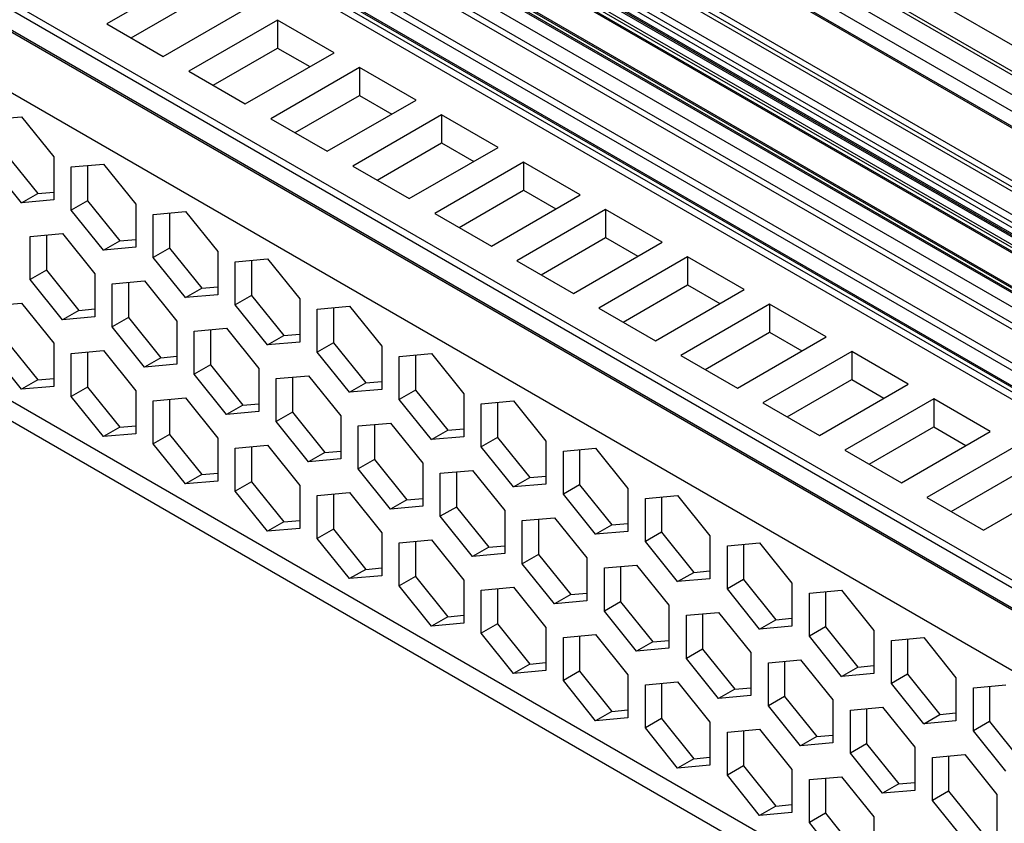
# Model space of a CAD drawing. Header units: inches. Extents: x 0 to 34, y 0 to 22.
# Tile 73 of 88: x 28.033 to 28.457, y 15.344 to 15.69. Entities that reach past the tile are written whole.
import ezdxf

# ---------------------------------------------------------------- set-up
doc = ezdxf.new("R2010")
doc.units = ezdxf.units.IN
doc.header["$LTSCALE"] = 1.87
doc.header["$MEASUREMENT"] = 0
doc.layers.get('0').update_dxf_attribs({"linetype": 'CONTINUOUS'})

msp = doc.modelspace()

# ---------------------------------------------------------------- linework, layer by layer
at = {"color": 7, "linetype": 'CONTINUOUS'}
for p, q in [((28.84755, 15.22477), (25.84234, 16.95994)), ((25.84095, 16.95753), (28.84615, 15.22236)), ((28.84615, 15.21352), (25.84095, 16.94869)), ((25.84136, 16.94779), (28.84656, 15.21262)), ((28.84267, 15.18861), (25.84513, 16.91936)), ((28.8472, 15.45563), (26.35179, 16.89644)), ((28.8472, 15.44438), (26.35179, 16.88519)), ((28.8472, 15.44277), (26.35179, 16.88358)), ((28.8472, 15.43433), (26.35179, 16.87514)), ((28.8472, 15.4271), (26.35179, 16.86791)), ((26.35179, 16.86145), (28.8472, 15.42063)), ((26.35179, 16.86078), (28.8472, 15.41997)), ((28.8472, 15.39726), (26.35179, 16.83807)), ((28.8472, 15.3945), (26.35179, 16.83531)), ((28.8472, 15.39254), (26.35179, 16.83335)), ((28.8472, 15.38249), (26.35179, 16.82331)), ((26.35179, 16.82009), (28.8472, 15.37928)), ((28.8472, 15.37687), (26.35179, 16.81768)), ((26.35179, 16.81513), (28.8472, 15.37432)), ((26.35179, 16.81447), (28.8472, 15.37365)), ((28.8472, 15.37285), (26.35179, 16.81366)), ((26.35179, 16.81045), (28.8472, 15.36963)), ((28.8472, 15.36829), (26.35179, 16.8091)), ((26.35179, 16.8075), (28.8472, 15.36668)), ((28.8472, 15.36602), (26.35179, 16.80683)), ((28.8472, 15.35155), (26.35179, 16.79237)), ((26.35179, 16.7917), (28.8472, 15.35089)), ((28.8472, 15.34954), (26.35179, 16.79036)), ((26.35179, 16.78969), (28.8472, 15.34888)), ((25.84513, 16.78656), (28.84267, 15.05581)), ((28.8472, 15.34271), (26.35179, 16.78353)), ((28.8472, 15.33588), (26.35179, 16.7767)), ((25.85043, 16.77485), (28.8472, 15.04455)), ((28.8472, 15.33307), (26.35179, 16.77388)), ((28.8472, 15.3186), (26.35179, 16.75942)), ((26.35179, 16.7562), (28.8472, 15.31539)), ((26.34884, 16.74546), (28.8472, 15.30293)), ((28.8472, 15.30615), (26.35171, 16.74701)), ((28.8472, 15.30872), (26.35179, 16.74953)), ((26.35179, 16.74887), (28.8472, 15.30805)), ((28.10836, 15.71024), (28.07008, 15.68814)), ((28.08052, 15.68211), (28.10836, 15.69819)), ((28.09444, 15.67408), (28.13271, 15.69618)), ((28.14371, 15.68983), (28.10543, 15.66773)), ((28.16807, 15.67576), (28.14371, 15.68983)), ((28.14371, 15.68983), (28.14371, 15.67777)), ((28.07008, 15.68814), (28.09444, 15.67408)), ((28.11587, 15.6617), (28.14371, 15.67777)), ((28.14371, 15.67777), (28.15763, 15.66974)), ((28.12979, 15.65366), (28.16807, 15.67576)), ((28.10543, 15.66773), (28.12979, 15.65366)), ((28.17907, 15.66942), (28.14079, 15.64731)), ((28.20342, 15.65535), (28.17907, 15.66942)), ((28.17907, 15.66942), (28.17907, 15.65736)), ((28.15123, 15.64129), (28.17907, 15.65736)), ((28.16515, 15.63325), (28.20342, 15.65535)), ((28.17907, 15.65736), (28.19299, 15.64932)), ((28.01941, 15.6469), (28.03333, 15.64814)), ((28.03333, 15.64814), (28.04725, 15.63083)), ((28.14079, 15.64731), (28.16515, 15.63325)), ((28.21442, 15.649), (28.17614, 15.6269)), ((28.23878, 15.63494), (28.21442, 15.649)), ((28.21442, 15.649), (28.21442, 15.63695)), ((28.18658, 15.62087), (28.21442, 15.63695)), ((28.2005, 15.61284), (28.23878, 15.63494)), ((28.21442, 15.63695), (28.22834, 15.62891)), ((28.02637, 15.63236), (28.04029, 15.61504)), ((28.04725, 15.63083), (28.04725, 15.61227)), ((28.03333, 15.61103), (28.01941, 15.62834)), ((28.05477, 15.62649), (28.06868, 15.62773)), ((28.05477, 15.60793), (28.05477, 15.62649)), ((28.06173, 15.62711), (28.06173, 15.61195)), ((28.06868, 15.62773), (28.0826, 15.61041)), ((28.17614, 15.6269), (28.2005, 15.61284)), ((28.24978, 15.62859), (28.2115, 15.60649)), ((28.27414, 15.61452), (28.24978, 15.62859)), ((28.24978, 15.62859), (28.24978, 15.61653)), ((28.22194, 15.60046), (28.24978, 15.61653)), ((28.24978, 15.61653), (28.2637, 15.6085)), ((28.03333, 15.61103), (28.04029, 15.61504)), ((28.04725, 15.61227), (28.03333, 15.61103)), ((28.04029, 15.61504), (28.04725, 15.61567)), ((28.23586, 15.59242), (28.27414, 15.61452)), ((28.06173, 15.61195), (28.05477, 15.60793)), ((28.06868, 15.59061), (28.05477, 15.60793)), ((28.06173, 15.61195), (28.07564, 15.59463)), ((28.0826, 15.61041), (28.0826, 15.59185)), ((28.28513, 15.60817), (28.24685, 15.58607)), ((28.30949, 15.59411), (28.28513, 15.60817)), ((28.28513, 15.60817), (28.28513, 15.59612)), ((28.09012, 15.60607), (28.10404, 15.60732)), ((28.09012, 15.58751), (28.09012, 15.60607)), ((28.09708, 15.60669), (28.09708, 15.59153)), ((28.10404, 15.60732), (28.11796, 15.59)), ((28.2115, 15.60649), (28.23586, 15.59242)), ((28.03709, 15.59651), (28.05101, 15.59776)), ((28.03709, 15.57795), (28.03709, 15.59651)), ((28.04405, 15.59713), (28.04405, 15.58197)), ((28.05101, 15.59776), (28.06493, 15.58044)), ((28.07564, 15.59463), (28.0826, 15.59525)), ((28.25729, 15.58005), (28.28513, 15.59612)), ((28.28513, 15.59612), (28.29905, 15.58808)), ((28.06868, 15.59061), (28.07564, 15.59463)), ((28.0826, 15.59185), (28.06868, 15.59061)), ((28.09708, 15.59153), (28.09012, 15.58751)), ((28.09708, 15.59153), (28.111, 15.57422)), ((28.27121, 15.57201), (28.30949, 15.59411)), ((28.10404, 15.5702), (28.09012, 15.58751)), ((28.11796, 15.59), (28.11796, 15.57144)), ((28.12548, 15.58566), (28.1394, 15.5869)), ((28.1394, 15.5869), (28.15332, 15.56959)), ((28.32049, 15.58776), (28.28221, 15.56566)), ((28.34485, 15.5737), (28.32049, 15.58776)), ((28.32049, 15.58776), (28.32049, 15.57571)), ((28.12548, 15.5671), (28.12548, 15.58566)), ((28.13244, 15.58628), (28.13244, 15.57112)), ((28.24685, 15.58607), (28.27121, 15.57201)), ((28.04405, 15.58197), (28.03709, 15.57795)), ((28.04405, 15.58197), (28.05797, 15.56466)), ((28.06493, 15.58044), (28.06493, 15.56188)), ((28.05101, 15.56064), (28.03709, 15.57795)), ((28.07244, 15.5761), (28.08636, 15.57734)), ((28.07244, 15.55754), (28.07244, 15.5761)), ((28.0794, 15.57672), (28.0794, 15.56156)), ((28.08636, 15.57734), (28.10028, 15.56003)), ((28.10404, 15.5702), (28.111, 15.57422)), ((28.111, 15.57422), (28.11796, 15.57484)), ((28.29265, 15.55963), (28.32049, 15.57571)), ((28.32049, 15.57571), (28.33441, 15.56767)), ((28.11796, 15.57144), (28.10404, 15.5702)), ((28.13244, 15.57112), (28.12548, 15.5671)), ((28.13244, 15.57112), (28.14636, 15.5538)), ((28.30657, 15.55159), (28.34485, 15.5737)), ((28.01941, 15.56654), (28.03333, 15.56778)), ((28.03333, 15.56778), (28.04725, 15.55047)), ((28.1394, 15.54978), (28.12548, 15.5671)), ((28.15332, 15.56959), (28.15332, 15.55103)), ((28.16083, 15.56525), (28.17475, 15.56649)), ((28.16779, 15.56587), (28.16779, 15.55071)), ((28.17475, 15.56649), (28.18867, 15.54917)), ((28.28221, 15.56566), (28.30657, 15.55159)), ((28.35584, 15.56735), (28.31756, 15.54524)), ((28.3802, 15.55328), (28.35584, 15.56735)), ((28.35584, 15.56735), (28.35584, 15.55529)), ((28.05797, 15.56466), (28.05101, 15.56064)), ((28.06493, 15.56188), (28.05101, 15.56064)), ((28.05797, 15.56466), (28.06493, 15.56528)), ((28.0794, 15.56156), (28.07244, 15.55754)), ((28.0794, 15.56156), (28.09332, 15.54424)), ((28.16083, 15.54669), (28.16083, 15.56525)), ((28.08636, 15.54022), (28.07244, 15.55754)), ((28.10028, 15.56003), (28.10028, 15.54147)), ((28.1078, 15.55569), (28.12172, 15.55693)), ((28.12172, 15.55693), (28.13564, 15.53961)), ((28.1078, 15.53713), (28.1078, 15.55569)), ((28.11476, 15.55631), (28.11476, 15.54115)), ((28.1394, 15.54978), (28.14636, 15.5538)), ((28.14636, 15.5538), (28.15332, 15.55442)), ((28.328, 15.53922), (28.35584, 15.55529)), ((28.34192, 15.53118), (28.3802, 15.55328)), ((28.35584, 15.55529), (28.36976, 15.54725)), ((28.02637, 15.552), (28.04029, 15.53468)), ((28.04725, 15.55047), (28.04725, 15.53191)), ((28.15332, 15.55103), (28.1394, 15.54978)), ((28.16779, 15.55071), (28.16083, 15.54669)), ((28.16779, 15.55071), (28.18171, 15.53339)), ((28.18867, 15.54917), (28.18867, 15.53061)), ((28.03333, 15.53066), (28.01941, 15.54798)), ((28.05477, 15.54613), (28.06868, 15.54737)), ((28.05477, 15.52757), (28.05477, 15.54613)), ((28.06173, 15.54675), (28.06173, 15.53159)), ((28.06868, 15.54737), (28.0826, 15.53005)), ((28.09332, 15.54424), (28.08636, 15.54022)), ((28.09332, 15.54424), (28.10028, 15.54486)), ((28.17475, 15.52937), (28.16083, 15.54669)), ((28.19619, 15.54483), (28.21011, 15.54607)), ((28.19619, 15.52627), (28.19619, 15.54483)), ((28.20315, 15.54545), (28.20315, 15.53029)), ((28.21011, 15.54607), (28.22403, 15.52876)), ((28.31756, 15.54524), (28.34192, 15.53118)), ((28.3912, 15.54693), (28.35292, 15.52483)), ((28.41556, 15.53287), (28.3912, 15.54693)), ((28.3912, 15.54693), (28.3912, 15.53488)), ((28.10028, 15.54147), (28.08636, 15.54022)), ((28.11476, 15.54115), (28.1078, 15.53713)), ((28.11476, 15.54115), (28.12868, 15.52383)), ((28.12172, 15.51981), (28.1078, 15.53713)), ((28.13564, 15.53961), (28.13564, 15.52105)), ((28.14315, 15.53527), (28.15707, 15.53651)), ((28.15011, 15.53589), (28.15011, 15.52073)), ((28.15707, 15.53651), (28.17099, 15.5192)), ((28.04029, 15.53468), (28.03333, 15.53066)), ((28.04725, 15.53191), (28.03333, 15.53066)), ((28.04029, 15.53468), (28.04725, 15.5353)), ((28.06173, 15.53159), (28.05477, 15.52757)), ((28.06173, 15.53159), (28.07564, 15.51427)), ((28.14315, 15.51671), (28.14315, 15.53527)), ((28.17475, 15.52937), (28.18171, 15.53339)), ((28.18171, 15.53339), (28.18867, 15.53401)), ((28.36336, 15.5188), (28.3912, 15.53488)), ((28.37728, 15.51077), (28.41556, 15.53287)), ((28.3912, 15.53488), (28.40512, 15.52684)), ((28.06868, 15.51025), (28.05477, 15.52757)), ((28.0826, 15.53005), (28.0826, 15.51149)), ((28.18867, 15.53061), (28.17475, 15.52937)), ((28.20315, 15.53029), (28.19619, 15.52627)), ((28.20315, 15.53029), (28.21707, 15.51298)), ((28.22403, 15.52876), (28.22403, 15.5102)), ((28.09012, 15.52571), (28.10404, 15.52695)), ((28.09012, 15.50715), (28.09012, 15.52571)), ((28.09708, 15.52633), (28.09708, 15.51117)), ((28.10404, 15.52695), (28.11796, 15.50964)), ((28.12868, 15.52383), (28.12172, 15.51981)), ((28.12868, 15.52383), (28.13564, 15.52445)), ((28.21011, 15.50896), (28.19619, 15.52627)), ((28.23154, 15.52442), (28.24546, 15.52566)), ((28.23154, 15.50586), (28.23154, 15.52442)), ((28.2385, 15.52504), (28.2385, 15.50988)), ((28.24546, 15.52566), (28.25938, 15.50834)), ((28.35292, 15.52483), (28.37728, 15.51077)), ((28.42655, 15.52652), (28.38827, 15.50442)), ((28.45091, 15.51245), (28.42655, 15.52652)), ((28.42655, 15.52652), (28.42655, 15.51446)), ((28.13564, 15.52105), (28.12172, 15.51981)), ((28.15011, 15.52073), (28.14315, 15.51671)), ((28.15011, 15.52073), (28.16403, 15.50342)), ((28.17099, 15.5192), (28.17099, 15.50064)), ((28.07564, 15.51427), (28.0826, 15.51489)), ((28.15707, 15.4994), (28.14315, 15.51671)), ((28.17851, 15.51486), (28.19243, 15.5161)), ((28.17851, 15.4963), (28.17851, 15.51486)), ((28.18547, 15.51548), (28.18547, 15.50032)), ((28.19243, 15.5161), (28.20635, 15.49878)), ((28.07564, 15.51427), (28.06868, 15.51025)), ((28.0826, 15.51149), (28.06868, 15.51025)), ((28.09708, 15.51117), (28.09012, 15.50715)), ((28.09708, 15.51117), (28.111, 15.49386)), ((28.21011, 15.50896), (28.21707, 15.51298)), ((28.21707, 15.51298), (28.22403, 15.5136)), ((28.39871, 15.49839), (28.42655, 15.51446)), ((28.41263, 15.49035), (28.45091, 15.51245)), ((28.42655, 15.51446), (28.44047, 15.50643)), ((28.10404, 15.48984), (28.09012, 15.50715)), ((28.11796, 15.50964), (28.11796, 15.49108)), ((28.12548, 15.5053), (28.1394, 15.50654)), ((28.1394, 15.50654), (28.15332, 15.48922)), ((28.22403, 15.5102), (28.21011, 15.50896)), ((28.2385, 15.50988), (28.23154, 15.50586)), ((28.2385, 15.50988), (28.25242, 15.49256)), ((28.25938, 15.50834), (28.25938, 15.48979)), ((28.46191, 15.50611), (28.42363, 15.484)), ((28.12548, 15.48674), (28.12548, 15.5053)), ((28.13244, 15.50592), (28.13244, 15.49076)), ((28.16403, 15.50342), (28.15707, 15.4994)), ((28.16403, 15.50342), (28.17099, 15.50404)), ((28.24546, 15.48854), (28.23154, 15.50586)), ((28.2669, 15.504), (28.28082, 15.50525)), ((28.2669, 15.48545), (28.2669, 15.504)), ((28.27386, 15.50463), (28.27386, 15.48946)), ((28.28082, 15.50525), (28.29474, 15.48793)), ((28.38827, 15.50442), (28.41263, 15.49035)), ((28.17099, 15.50064), (28.15707, 15.4994)), ((28.18547, 15.50032), (28.17851, 15.4963)), ((28.18547, 15.50032), (28.19939, 15.483)), ((28.20635, 15.49878), (28.20635, 15.48023)), ((28.111, 15.49386), (28.10404, 15.48984)), ((28.111, 15.49386), (28.11796, 15.49448)), ((28.19243, 15.47898), (28.17851, 15.4963)), ((28.21386, 15.49444), (28.22778, 15.49569)), ((28.21386, 15.47589), (28.21386, 15.49444)), ((28.22082, 15.49507), (28.22082, 15.4799)), ((28.22778, 15.49569), (28.2417, 15.47837)), ((28.43407, 15.47798), (28.46191, 15.49405)), ((28.11796, 15.49108), (28.10404, 15.48984)), ((28.13244, 15.49076), (28.12548, 15.48674)), ((28.13244, 15.49076), (28.14636, 15.47344)), ((28.15332, 15.48922), (28.15332, 15.47067)), ((28.24546, 15.48854), (28.25242, 15.49256)), ((28.25938, 15.48979), (28.24546, 15.48854)), ((28.25242, 15.49256), (28.25938, 15.49318)), ((28.27386, 15.48946), (28.2669, 15.48545)), ((28.27386, 15.48946), (28.28778, 15.47215)), ((28.44799, 15.46994), (28.48627, 15.49204)), ((28.1394, 15.46942), (28.12548, 15.48674)), ((28.16083, 15.48488), (28.17475, 15.48613)), ((28.16083, 15.46633), (28.16083, 15.48488)), ((28.16779, 15.48551), (28.16779, 15.47034)), ((28.17475, 15.48613), (28.18867, 15.46881)), ((28.28082, 15.46813), (28.2669, 15.48545)), ((28.29474, 15.48793), (28.29474, 15.46937)), ((28.30225, 15.48359), (28.31617, 15.48483)), ((28.31617, 15.48483), (28.33009, 15.46752)), ((28.19939, 15.483), (28.19243, 15.47898)), ((28.19939, 15.483), (28.20635, 15.48362)), ((28.30225, 15.46503), (28.30225, 15.48359)), ((28.30921, 15.48421), (28.30921, 15.46905)), ((28.42363, 15.484), (28.44799, 15.46994)), ((28.20635, 15.48023), (28.19243, 15.47898)), ((28.22082, 15.4799), (28.21386, 15.47589)), ((28.22082, 15.4799), (28.23474, 15.46259)), ((28.2417, 15.47837), (28.2417, 15.45981)), ((28.14636, 15.47344), (28.1394, 15.46942)), ((28.14636, 15.47344), (28.15332, 15.47406)), ((28.22778, 15.45857), (28.21386, 15.47589)), ((28.24922, 15.47403), (28.26314, 15.47527)), ((28.24922, 15.45547), (28.24922, 15.47403)), ((28.25618, 15.47465), (28.25618, 15.45949)), ((28.26314, 15.47527), (28.27706, 15.45796)), ((28.28082, 15.46813), (28.28778, 15.47215)), ((28.28778, 15.47215), (28.29474, 15.47277)), ((28.15332, 15.47067), (28.1394, 15.46942)), ((28.16779, 15.47034), (28.16083, 15.46633)), ((28.16779, 15.47034), (28.18171, 15.45303)), ((28.18867, 15.46881), (28.18867, 15.45025)), ((28.29474, 15.46937), (28.28082, 15.46813)), ((28.30921, 15.46905), (28.30225, 15.46503)), ((28.30921, 15.46905), (28.32313, 15.45173)), ((28.17475, 15.44901), (28.16083, 15.46633)), ((28.19619, 15.46447), (28.21011, 15.46571)), ((28.19619, 15.44591), (28.19619, 15.46447)), ((28.20315, 15.46509), (28.20315, 15.44993)), ((28.21011, 15.46571), (28.22403, 15.4484)), ((28.31617, 15.44772), (28.30225, 15.46503)), ((28.33009, 15.46752), (28.33009, 15.44896)), ((28.33761, 15.46318), (28.35153, 15.46442)), ((28.34457, 15.4638), (28.34457, 15.44864)), ((28.35153, 15.46442), (28.36545, 15.4471)), ((28.23474, 15.46259), (28.22778, 15.45857)), ((28.2417, 15.45981), (28.22778, 15.45857)), ((28.23474, 15.46259), (28.2417, 15.46321)), ((28.25618, 15.45949), (28.24922, 15.45547)), ((28.25618, 15.45949), (28.2701, 15.44217)), ((28.33761, 15.44462), (28.33761, 15.46318)), ((28.26314, 15.43816), (28.24922, 15.45547)), ((28.27706, 15.45796), (28.27706, 15.4394)), ((28.18171, 15.45303), (28.17475, 15.44901)), ((28.18171, 15.45303), (28.18867, 15.45365)), ((28.28458, 15.45362), (28.29849, 15.45486)), ((28.28458, 15.43506), (28.28458, 15.45362)), ((28.29153, 15.45424), (28.29153, 15.43908)), ((28.29849, 15.45486), (28.31241, 15.43754)), ((28.31617, 15.44772), (28.32313, 15.45173)), ((28.32313, 15.45173), (28.33009, 15.45236)), ((28.18867, 15.45025), (28.17475, 15.44901)), ((28.20315, 15.44993), (28.19619, 15.44591)), ((28.20315, 15.44993), (28.21707, 15.43261)), ((28.22403, 15.4484), (28.22403, 15.42984)), ((28.33009, 15.44896), (28.31617, 15.44772)), ((28.34457, 15.44864), (28.33761, 15.44462)), ((28.34457, 15.44864), (28.35849, 15.43132)), ((28.36545, 15.4471), (28.36545, 15.42854)), ((28.21011, 15.4286), (28.19619, 15.44591)), ((28.23154, 15.44406), (28.24546, 15.4453)), ((28.23154, 15.4255), (28.23154, 15.44406)), ((28.2385, 15.44468), (28.2385, 15.42952)), ((28.24546, 15.4453), (28.25938, 15.42798)), ((28.2701, 15.44217), (28.27706, 15.4428)), ((28.35153, 15.4273), (28.33761, 15.44462)), ((28.37296, 15.44276), (28.38688, 15.44401)), ((28.37296, 15.4242), (28.37296, 15.44276)), ((28.37992, 15.44338), (28.37992, 15.42822)), ((28.38688, 15.44401), (28.4008, 15.42669)), ((28.2701, 15.44217), (28.26314, 15.43816)), ((28.27706, 15.4394), (28.26314, 15.43816)), ((28.29153, 15.43908), (28.28458, 15.43506)), ((28.29153, 15.43908), (28.30545, 15.42176)), ((28.29849, 15.41774), (28.28458, 15.43506)), ((28.31241, 15.43754), (28.31241, 15.41898)), ((28.31993, 15.4332), (28.33385, 15.43445)), ((28.32689, 15.43382), (28.32689, 15.41866)), ((28.33385, 15.43445), (28.34777, 15.41713)), ((28.21707, 15.43261), (28.21011, 15.4286)), ((28.22403, 15.42984), (28.21011, 15.4286)), ((28.21707, 15.43261), (28.22403, 15.43324)), ((28.31993, 15.41464), (28.31993, 15.4332)), ((28.35153, 15.4273), (28.35849, 15.43132)), ((28.35849, 15.43132), (28.36545, 15.43194)), ((28.2385, 15.42952), (28.23154, 15.4255)), ((28.24546, 15.40818), (28.23154, 15.4255)), ((28.2385, 15.42952), (28.25242, 15.4122)), ((28.25938, 15.42798), (28.25938, 15.40942)), ((28.36545, 15.42854), (28.35153, 15.4273)), ((28.37992, 15.42822), (28.37296, 15.4242)), ((28.37992, 15.42822), (28.39384, 15.41091)), ((28.4008, 15.42669), (28.4008, 15.40813)), ((28.2669, 15.42364), (28.28082, 15.42489)), ((28.2669, 15.40508), (28.2669, 15.42364)), ((28.27386, 15.42426), (28.27386, 15.4091)), ((28.28082, 15.42489), (28.29474, 15.40757)), ((28.30545, 15.42176), (28.29849, 15.41774)), ((28.30545, 15.42176), (28.31241, 15.42238)), ((28.38688, 15.40689), (28.37296, 15.4242)), ((28.40832, 15.42235), (28.42224, 15.42359)), ((28.40832, 15.40379), (28.40832, 15.42235)), ((28.41528, 15.42297), (28.41528, 15.40781)), ((28.42224, 15.42359), (28.43616, 15.40628)), ((28.31241, 15.41898), (28.29849, 15.41774)), ((28.32689, 15.41866), (28.31993, 15.41464)), ((28.32689, 15.41866), (28.34081, 15.40135)), ((28.34777, 15.41713), (28.34777, 15.39857)), ((28.25242, 15.4122), (28.25938, 15.41282)), ((28.33385, 15.39733), (28.31993, 15.41464)), ((28.35529, 15.41279), (28.36921, 15.41403)), ((28.35529, 15.39423), (28.35529, 15.41279)), ((28.36225, 15.41341), (28.36225, 15.39825)), ((28.36921, 15.41403), (28.38312, 15.39672)), ((28.25242, 15.4122), (28.24546, 15.40818)), ((28.25938, 15.40942), (28.24546, 15.40818)), ((28.27386, 15.4091), (28.2669, 15.40508)), ((28.27386, 15.4091), (28.28778, 15.39179)), ((28.38688, 15.40689), (28.39384, 15.41091)), ((28.39384, 15.41091), (28.4008, 15.41153)), ((28.28082, 15.38777), (28.2669, 15.40508)), ((28.29474, 15.40757), (28.29474, 15.38901)), ((28.30225, 15.40323), (28.31617, 15.40447)), ((28.31617, 15.40447), (28.33009, 15.38716)), ((28.4008, 15.40813), (28.38688, 15.40689)), ((28.41528, 15.40781), (28.40832, 15.40379)), ((28.41528, 15.40781), (28.4292, 15.39049)), ((28.43616, 15.40628), (28.43616, 15.38772)), ((28.30225, 15.38467), (28.30225, 15.40323)), ((28.30921, 15.40385), (28.30921, 15.38869)), ((28.34081, 15.40135), (28.33385, 15.39733)), ((28.34081, 15.40135), (28.34777, 15.40197)), ((28.42224, 15.38647), (28.40832, 15.40379)), ((28.44367, 15.40194), (28.45759, 15.40318)), ((28.44367, 15.38338), (28.44367, 15.40194)), ((28.45063, 15.40256), (28.45063, 15.3874)), ((28.34777, 15.39857), (28.33385, 15.39733)), ((28.36225, 15.39825), (28.35529, 15.39423)), ((28.36225, 15.39825), (28.37617, 15.38093)), ((28.38312, 15.39672), (28.38312, 15.37816)), ((28.28778, 15.39179), (28.28082, 15.38777)), ((28.28778, 15.39179), (28.29474, 15.39241)), ((28.36921, 15.37691), (28.35529, 15.39423)), ((28.39064, 15.39238), (28.40456, 15.39362)), ((28.39064, 15.37382), (28.39064, 15.39238)), ((28.3976, 15.393), (28.3976, 15.37784)), ((28.40456, 15.39362), (28.41848, 15.3763)), ((28.29474, 15.38901), (28.28082, 15.38777)), ((28.30921, 15.38869), (28.30225, 15.38467)), ((28.30921, 15.38869), (28.32313, 15.37137)), ((28.33009, 15.38716), (28.33009, 15.3686)), ((28.42224, 15.38647), (28.4292, 15.39049)), ((28.43616, 15.38772), (28.42224, 15.38647)), ((28.4292, 15.39049), (28.43616, 15.39111)), ((28.45063, 15.3874), (28.44367, 15.38338)), ((28.45063, 15.3874), (28.46455, 15.37008)), ((28.31617, 15.36735), (28.30225, 15.38467)), ((28.33761, 15.38282), (28.35153, 15.38406)), ((28.34457, 15.38344), (28.34457, 15.36828)), ((28.35153, 15.38406), (28.36545, 15.36674)), ((28.45759, 15.36606), (28.44367, 15.38338)), ((28.33761, 15.36426), (28.33761, 15.38282)), ((28.37617, 15.38093), (28.36921, 15.37691)), ((28.37617, 15.38093), (28.38312, 15.38155)), ((28.38312, 15.37816), (28.36921, 15.37691)), ((28.3976, 15.37784), (28.39064, 15.37382)), ((28.3976, 15.37784), (28.41152, 15.36052)), ((28.41848, 15.3763), (28.41848, 15.35774)), ((28.32313, 15.37137), (28.31617, 15.36735)), ((28.32313, 15.37137), (28.33009, 15.37199)), ((28.40456, 15.3565), (28.39064, 15.37382)), ((28.426, 15.37196), (28.43992, 15.3732)), ((28.426, 15.3534), (28.426, 15.37196)), ((28.43296, 15.37258), (28.43296, 15.35742)), ((28.43992, 15.3732), (28.45384, 15.35589)), ((28.33009, 15.3686), (28.31617, 15.36735)), ((28.34457, 15.36828), (28.33761, 15.36426)), ((28.34457, 15.36828), (28.35849, 15.35096)), ((28.36545, 15.36674), (28.36545, 15.34818)), ((28.35153, 15.34694), (28.33761, 15.36426)), ((28.37296, 15.3624), (28.38688, 15.36364)), ((28.37296, 15.34384), (28.37296, 15.3624)), ((28.37992, 15.36302), (28.37992, 15.34786)), ((28.38688, 15.36364), (28.4008, 15.34633)), ((28.41152, 15.36052), (28.40456, 15.3565)), ((28.41848, 15.35774), (28.40456, 15.3565)), ((28.41152, 15.36052), (28.41848, 15.36114)), ((28.43296, 15.35742), (28.426, 15.3534)), ((28.43296, 15.35742), (28.44688, 15.34011)), ((28.43992, 15.33609), (28.426, 15.3534)), ((28.45384, 15.35589), (28.45384, 15.33733)), ((28.35849, 15.35096), (28.35153, 15.34694)), ((28.35849, 15.35096), (28.36545, 15.35158)), ((28.36545, 15.34818), (28.35153, 15.34694)), ((28.37992, 15.34786), (28.37296, 15.34384)), ((28.37992, 15.34786), (28.39384, 15.33055)), ((28.4008, 15.34633), (28.4008, 15.32777)), ((28.38688, 15.32653), (28.37296, 15.34384))]:
    msp.add_line(p, q, dxfattribs=at)

doc.saveas('drawing.dxf')
